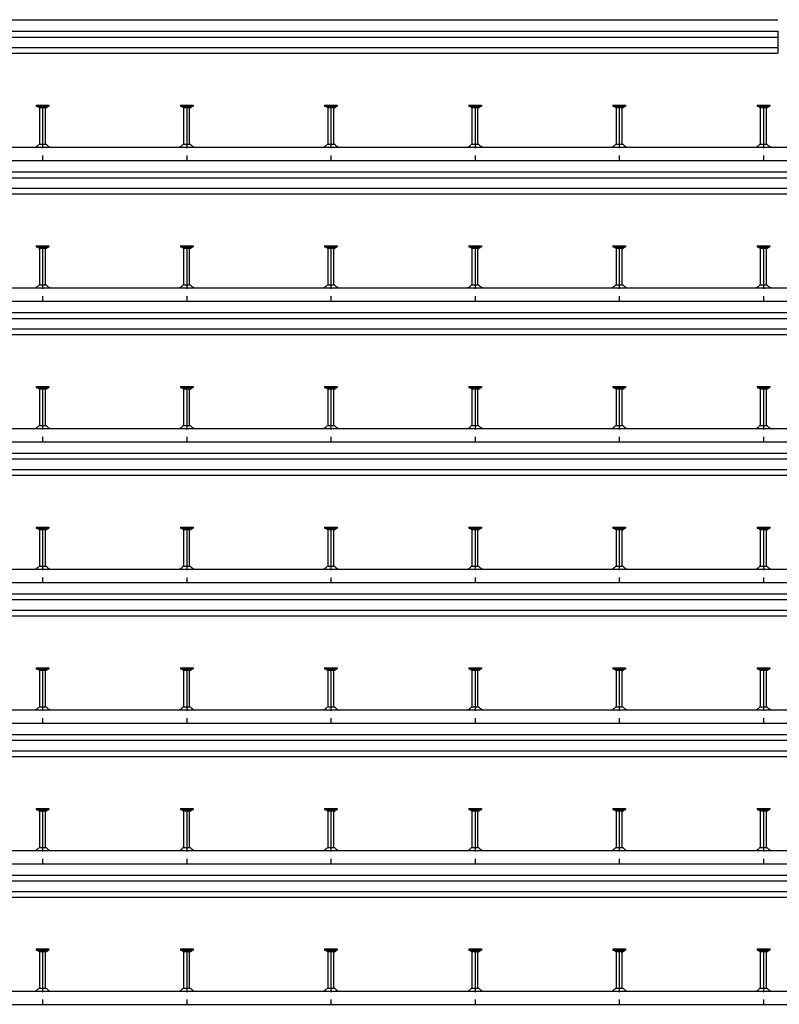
# Model space of a CAD drawing. Header units: millimetres. Extents: x -218 to 5910, y -4299 to 2743.
# Tile 10 of 21: x 1076 to 2393, y -2533 to -825. Entities that reach past the tile are written whole.
import ezdxf

# ---------------------------------------------------------------- set-up
doc = ezdxf.new("R2010")
doc.units = ezdxf.units.MM
doc.header["$LTSCALE"] = 10
doc.linetypes.add('MITTE2', pattern=[1.125, 0.75, -0.125, 0.125, -0.125])
doc.layers.add('HALFEN', color=2, linetype='CONTINUOUS')

msp = doc.modelspace()

# ---------------------------------------------------------------- linework, layer by layer
at = {"layer": 'HALFEN'}
for p, q in [((-159.8, -824.8), (2390.2, -824.8)), ((-159.8, -844.8), (2390.2, -844.8)), ((2390.2, -844.8), (2390.2, -882.8)), ((-159.8, -854.8), (2390.2, -854.8)), ((-159.8, -872.8), (2390.2, -872.8)), ((-159.8, -882.8), (2390.2, -882.8)), ((1104.3, -972.8), (1126.2, -972.8)), ((1104.3, -972.8), (1104.3, -975)), ((1110.2, -972.8), (1110.2, -975)), ((1120.3, -972.8), (1120.3, -975)), ((1126.2, -972.8), (1126.2, -975)), ((1354.3, -972.8), (1376.2, -972.8)), ((1354.3, -972.8), (1354.3, -975)), ((1360.2, -972.8), (1360.2, -975)), ((1370.3, -972.8), (1370.3, -975)), ((1376.2, -972.8), (1376.2, -975)), ((1604.3, -972.8), (1604.3, -975)), ((1604.3, -972.8), (1626.2, -972.8)), ((1610.2, -972.8), (1610.2, -975)), ((1620.3, -972.8), (1620.3, -975)), ((1626.2, -972.8), (1626.2, -975)), ((1854.3, -972.8), (1876.2, -972.8)), ((1854.3, -972.8), (1854.3, -975)), ((1860.2, -972.8), (1860.2, -975)), ((1870.3, -972.8), (1870.3, -975)), ((1876.2, -972.8), (1876.2, -975)), ((2104.3, -972.8), (2104.3, -975)), ((2104.3, -972.8), (2126.2, -972.8)), ((2110.2, -972.8), (2110.2, -975)), ((2120.3, -972.8), (2120.3, -975)), ((2126.2, -972.8), (2126.2, -975)), ((2354.3, -972.8), (2376.2, -972.8)), ((2354.3, -972.8), (2354.3, -975)), ((2360.2, -972.8), (2360.2, -975)), ((2370.3, -972.8), (2370.3, -975)), ((2376.2, -972.8), (2376.2, -975)), ((1104.3, -975), (1126.2, -975)), ((1109.7, -977.5), (1105.4, -975)), ((1110.2, -1040.5), (1110.2, -978.3)), ((1119.8, -977.8), (1110.7, -977.8)), ((1120.2, -1040.5), (1120.2, -978.3)), ((1120.7, -977.5), (1125.1, -975)), ((1354.3, -975), (1376.2, -975)), ((1359.7, -977.5), (1355.4, -975)), ((1360.2, -1040.5), (1360.2, -978.3)), ((1369.8, -977.8), (1360.7, -977.8)), ((1370.2, -1040.5), (1370.2, -978.3)), ((1370.7, -977.5), (1375.1, -975)), ((1604.3, -975), (1626.2, -975)), ((1609.7, -977.5), (1605.4, -975)), ((1610.2, -1040.5), (1610.2, -978.3)), ((1619.8, -977.8), (1610.7, -977.8)), ((1620.2, -1040.5), (1620.2, -978.3)), ((1620.7, -977.5), (1625.1, -975)), ((1854.3, -975), (1876.2, -975)), ((1859.7, -977.5), (1855.4, -975)), ((1860.2, -1040.5), (1860.2, -978.3)), ((1869.8, -977.8), (1860.7, -977.8)), ((1870.2, -1040.5), (1870.2, -978.3)), ((1870.7, -977.5), (1875.1, -975)), ((2104.3, -975), (2126.2, -975)), ((2109.7, -977.5), (2105.4, -975)), ((2110.2, -1040.5), (2110.2, -978.3)), ((2119.8, -977.8), (2110.7, -977.8)), ((2120.2, -1040.5), (2120.2, -978.3)), ((2120.7, -977.5), (2125.1, -975)), ((2354.3, -975), (2376.2, -975)), ((2359.7, -977.5), (2355.4, -975)), ((2360.2, -1040.5), (2360.2, -978.3)), ((2369.8, -977.8), (2360.7, -977.8)), ((2370.2, -1040.5), (2370.2, -978.3)), ((2370.7, -977.5), (2375.1, -975)), ((1109, -1040.5), (1121.5, -1040.5)), ((1359, -1040.5), (1371.5, -1040.5)), ((1609, -1040.5), (1621.5, -1040.5)), ((1859, -1040.5), (1871.5, -1040.5)), ((2109, -1040.5), (2121.5, -1040.5)), ((2359, -1040.5), (2371.5, -1040.5)), ((-159.8, -1045.8), (2640.2, -1045.8)), ((-159.8, -1068.8), (2640.2, -1068.8)), ((-159.8, -1088.8), (2640.2, -1088.8)), ((-159.8, -1098.8), (2640.2, -1098.8)), ((-159.8, -1116.8), (2640.2, -1116.8)), ((-159.8, -1126.8), (2640.2, -1126.8)), ((1104.3, -1216.8), (1126.2, -1216.8)), ((1104.3, -1216.8), (1104.3, -1219)), ((1104.3, -1219), (1126.2, -1219)), ((1109.7, -1221.5), (1105.4, -1219)), ((1110.2, -1216.8), (1110.2, -1219)), ((1110.2, -1284.5), (1110.2, -1222.3)), ((1119.8, -1221.8), (1110.7, -1221.8)), ((1120.2, -1284.5), (1120.2, -1222.3)), ((1120.3, -1216.8), (1120.3, -1219)), ((1120.7, -1221.5), (1125.1, -1219)), ((1126.2, -1216.8), (1126.2, -1219)), ((1354.3, -1216.8), (1376.2, -1216.8)), ((1354.3, -1216.8), (1354.3, -1219)), ((1354.3, -1219), (1376.2, -1219)), ((1359.7, -1221.5), (1355.4, -1219)), ((1360.2, -1216.8), (1360.2, -1219)), ((1360.2, -1284.5), (1360.2, -1222.3)), ((1369.8, -1221.8), (1360.7, -1221.8)), ((1370.2, -1284.5), (1370.2, -1222.3)), ((1370.3, -1216.8), (1370.3, -1219)), ((1370.7, -1221.5), (1375.1, -1219)), ((1376.2, -1216.8), (1376.2, -1219)), ((1604.3, -1216.8), (1626.2, -1216.8)), ((1604.3, -1216.8), (1604.3, -1219)), ((1604.3, -1219), (1626.2, -1219)), ((1609.7, -1221.5), (1605.4, -1219)), ((1610.2, -1216.8), (1610.2, -1219)), ((1610.2, -1284.5), (1610.2, -1222.3)), ((1619.8, -1221.8), (1610.7, -1221.8)), ((1620.2, -1284.5), (1620.2, -1222.3)), ((1620.3, -1216.8), (1620.3, -1219)), ((1620.7, -1221.5), (1625.1, -1219)), ((1626.2, -1216.8), (1626.2, -1219)), ((1854.3, -1216.8), (1854.3, -1219)), ((1854.3, -1216.8), (1876.2, -1216.8)), ((1854.3, -1219), (1876.2, -1219)), ((1859.7, -1221.5), (1855.4, -1219)), ((1860.2, -1216.8), (1860.2, -1219)), ((1860.2, -1284.5), (1860.2, -1222.3)), ((1869.8, -1221.8), (1860.7, -1221.8)), ((1870.2, -1284.5), (1870.2, -1222.3)), ((1870.3, -1216.8), (1870.3, -1219)), ((1870.7, -1221.5), (1875.1, -1219)), ((1876.2, -1216.8), (1876.2, -1219)), ((2104.3, -1216.8), (2104.3, -1219)), ((2104.3, -1216.8), (2126.2, -1216.8)), ((2104.3, -1219), (2126.2, -1219)), ((2109.7, -1221.5), (2105.4, -1219)), ((2110.2, -1216.8), (2110.2, -1219)), ((2110.2, -1284.5), (2110.2, -1222.3)), ((2119.8, -1221.8), (2110.7, -1221.8)), ((2120.2, -1284.5), (2120.2, -1222.3)), ((2120.3, -1216.8), (2120.3, -1219)), ((2120.7, -1221.5), (2125.1, -1219)), ((2126.2, -1216.8), (2126.2, -1219)), ((2354.3, -1216.8), (2354.3, -1219)), ((2354.3, -1216.8), (2376.2, -1216.8)), ((2354.3, -1219), (2376.2, -1219)), ((2359.7, -1221.5), (2355.4, -1219)), ((2360.2, -1216.8), (2360.2, -1219)), ((2360.2, -1284.5), (2360.2, -1222.3)), ((2369.8, -1221.8), (2360.7, -1221.8)), ((2370.2, -1284.5), (2370.2, -1222.3)), ((2370.3, -1216.8), (2370.3, -1219)), ((2370.7, -1221.5), (2375.1, -1219)), ((2376.2, -1216.8), (2376.2, -1219)), ((-159.8, -1289.8), (2870.2, -1289.8)), ((1109, -1284.5), (1121.5, -1284.5)), ((1359, -1284.5), (1371.5, -1284.5)), ((1609, -1284.5), (1621.5, -1284.5)), ((1859, -1284.5), (1871.5, -1284.5)), ((2109, -1284.5), (2121.5, -1284.5)), ((2359, -1284.5), (2371.5, -1284.5)), ((-159.8, -1312.8), (2870.2, -1312.8)), ((-159.8, -1332.8), (2870.2, -1332.8)), ((-159.8, -1342.8), (2870.2, -1342.8)), ((-159.8, -1360.8), (2870.2, -1360.8)), ((-159.8, -1370.8), (2870.2, -1370.8)), ((1104.3, -1460.8), (1126.2, -1460.8)), ((1104.3, -1460.8), (1104.3, -1463)), ((1104.3, -1463), (1126.2, -1463)), ((1109.7, -1465.5), (1105.4, -1463)), ((1110.2, -1460.8), (1110.2, -1463)), ((1110.2, -1528.5), (1110.2, -1466.3)), ((1119.8, -1465.8), (1110.7, -1465.8)), ((1120.2, -1528.5), (1120.2, -1466.3)), ((1120.3, -1460.8), (1120.3, -1463)), ((1120.7, -1465.5), (1125.1, -1463)), ((1126.2, -1460.8), (1126.2, -1463)), ((1354.3, -1460.8), (1354.3, -1463)), ((1354.3, -1460.8), (1376.2, -1460.8)), ((1354.3, -1463), (1376.2, -1463)), ((1359.7, -1465.5), (1355.4, -1463)), ((1360.2, -1460.8), (1360.2, -1463)), ((1360.2, -1528.5), (1360.2, -1466.3)), ((1369.8, -1465.8), (1360.7, -1465.8)), ((1370.2, -1528.5), (1370.2, -1466.3)), ((1370.3, -1460.8), (1370.3, -1463)), ((1370.7, -1465.5), (1375.1, -1463)), ((1376.2, -1460.8), (1376.2, -1463)), ((1604.3, -1460.8), (1626.2, -1460.8)), ((1604.3, -1460.8), (1604.3, -1463)), ((1604.3, -1463), (1626.2, -1463)), ((1609.7, -1465.5), (1605.4, -1463)), ((1610.2, -1460.8), (1610.2, -1463)), ((1610.2, -1528.5), (1610.2, -1466.3)), ((1619.8, -1465.8), (1610.7, -1465.8)), ((1620.2, -1528.5), (1620.2, -1466.3)), ((1620.3, -1460.8), (1620.3, -1463)), ((1620.7, -1465.5), (1625.1, -1463)), ((1626.2, -1460.8), (1626.2, -1463)), ((1854.3, -1460.8), (1854.3, -1463)), ((1854.3, -1460.8), (1876.2, -1460.8)), ((1854.3, -1463), (1876.2, -1463)), ((1859.7, -1465.5), (1855.4, -1463)), ((1860.2, -1460.8), (1860.2, -1463)), ((1860.2, -1528.5), (1860.2, -1466.3)), ((1869.8, -1465.8), (1860.7, -1465.8)), ((1870.2, -1528.5), (1870.2, -1466.3)), ((1870.3, -1460.8), (1870.3, -1463)), ((1870.7, -1465.5), (1875.1, -1463)), ((1876.2, -1460.8), (1876.2, -1463)), ((2104.3, -1460.8), (2126.2, -1460.8)), ((2104.3, -1460.8), (2104.3, -1463)), ((2104.3, -1463), (2126.2, -1463)), ((2109.7, -1465.5), (2105.4, -1463)), ((2110.2, -1460.8), (2110.2, -1463)), ((2110.2, -1528.5), (2110.2, -1466.3)), ((2119.8, -1465.8), (2110.7, -1465.8)), ((2120.2, -1528.5), (2120.2, -1466.3)), ((2120.3, -1460.8), (2120.3, -1463)), ((2120.7, -1465.5), (2125.1, -1463)), ((2126.2, -1460.8), (2126.2, -1463)), ((2354.3, -1460.8), (2376.2, -1460.8)), ((2354.3, -1460.8), (2354.3, -1463)), ((2354.3, -1463), (2376.2, -1463)), ((2359.7, -1465.5), (2355.4, -1463)), ((2360.2, -1460.8), (2360.2, -1463)), ((2360.2, -1528.5), (2360.2, -1466.3)), ((2369.8, -1465.8), (2360.7, -1465.8)), ((2370.2, -1528.5), (2370.2, -1466.3)), ((2370.3, -1460.8), (2370.3, -1463)), ((2370.7, -1465.5), (2375.1, -1463)), ((2376.2, -1460.8), (2376.2, -1463)), ((-159.8, -1533.8), (3140.2, -1533.8)), ((1109, -1528.5), (1121.5, -1528.5)), ((1359, -1528.5), (1371.5, -1528.5)), ((1609, -1528.5), (1621.5, -1528.5)), ((1859, -1528.5), (1871.5, -1528.5)), ((2109, -1528.5), (2121.5, -1528.5)), ((2359, -1528.5), (2371.5, -1528.5)), ((-159.8, -1556.8), (3140.2, -1556.8)), ((-159.8, -1576.8), (3140.2, -1576.8)), ((-159.8, -1586.8), (3140.2, -1586.8)), ((-159.8, -1604.8), (3140.2, -1604.8)), ((-159.8, -1614.8), (3140.2, -1614.8)), ((1104.3, -1704.8), (1126.2, -1704.8)), ((1104.3, -1704.8), (1104.3, -1707)), ((1104.3, -1707), (1126.2, -1707)), ((1109.7, -1709.5), (1105.4, -1707)), ((1110.2, -1704.8), (1110.2, -1707)), ((1120.3, -1704.8), (1120.3, -1707)), ((1120.7, -1709.5), (1125.1, -1707)), ((1126.2, -1704.8), (1126.2, -1707)), ((1354.3, -1704.8), (1376.2, -1704.8)), ((1354.3, -1704.8), (1354.3, -1707)), ((1354.3, -1707), (1376.2, -1707)), ((1359.7, -1709.5), (1355.4, -1707)), ((1360.2, -1704.8), (1360.2, -1707)), ((1370.3, -1704.8), (1370.3, -1707)), ((1370.7, -1709.5), (1375.1, -1707)), ((1376.2, -1704.8), (1376.2, -1707)), ((1604.3, -1704.8), (1604.3, -1707)), ((1604.3, -1704.8), (1626.2, -1704.8)), ((1604.3, -1707), (1626.2, -1707)), ((1609.7, -1709.5), (1605.4, -1707)), ((1610.2, -1704.8), (1610.2, -1707)), ((1620.3, -1704.8), (1620.3, -1707)), ((1620.7, -1709.5), (1625.1, -1707)), ((1626.2, -1704.8), (1626.2, -1707)), ((1854.3, -1704.8), (1876.2, -1704.8)), ((1854.3, -1704.8), (1854.3, -1707)), ((1854.3, -1707), (1876.2, -1707)), ((1859.7, -1709.5), (1855.4, -1707)), ((1860.2, -1704.8), (1860.2, -1707)), ((1870.3, -1704.8), (1870.3, -1707)), ((1870.7, -1709.5), (1875.1, -1707)), ((1876.2, -1704.8), (1876.2, -1707)), ((2104.3, -1704.8), (2104.3, -1707)), ((2104.3, -1704.8), (2126.2, -1704.8)), ((2104.3, -1707), (2126.2, -1707)), ((2109.7, -1709.5), (2105.4, -1707)), ((2110.2, -1704.8), (2110.2, -1707)), ((2120.3, -1704.8), (2120.3, -1707)), ((2120.7, -1709.5), (2125.1, -1707)), ((2126.2, -1704.8), (2126.2, -1707)), ((2354.3, -1704.8), (2376.2, -1704.8)), ((2354.3, -1704.8), (2354.3, -1707)), ((2354.3, -1707), (2376.2, -1707)), ((2359.7, -1709.5), (2355.4, -1707)), ((2360.2, -1704.8), (2360.2, -1707)), ((2370.3, -1704.8), (2370.3, -1707)), ((2370.7, -1709.5), (2375.1, -1707)), ((2376.2, -1704.8), (2376.2, -1707)), ((1110.2, -1772.5), (1110.2, -1710.3)), ((1119.8, -1709.8), (1110.7, -1709.8)), ((1120.2, -1772.5), (1120.2, -1710.3)), ((1360.2, -1772.5), (1360.2, -1710.3)), ((1369.8, -1709.8), (1360.7, -1709.8)), ((1370.2, -1772.5), (1370.2, -1710.3)), ((1610.2, -1772.5), (1610.2, -1710.3)), ((1619.8, -1709.8), (1610.7, -1709.8)), ((1620.2, -1772.5), (1620.2, -1710.3)), ((1860.2, -1772.5), (1860.2, -1710.3)), ((1869.8, -1709.8), (1860.7, -1709.8)), ((1870.2, -1772.5), (1870.2, -1710.3)), ((2110.2, -1772.5), (2110.2, -1710.3)), ((2119.8, -1709.8), (2110.7, -1709.8)), ((2120.2, -1772.5), (2120.2, -1710.3)), ((2360.2, -1772.5), (2360.2, -1710.3)), ((2369.8, -1709.8), (2360.7, -1709.8)), ((2370.2, -1772.5), (2370.2, -1710.3)), ((1109, -1772.5), (1121.5, -1772.5)), ((1359, -1772.5), (1371.5, -1772.5)), ((1609, -1772.5), (1621.5, -1772.5)), ((1859, -1772.5), (1871.5, -1772.5)), ((2109, -1772.5), (2121.5, -1772.5)), ((2359, -1772.5), (2371.5, -1772.5)), ((-159.8, -1777.8), (3390.2, -1777.8)), ((-159.8, -1800.8), (3390.2, -1800.8)), ((-159.8, -1820.8), (3390.2, -1820.8)), ((-159.8, -1830.8), (3390.2, -1830.8)), ((-159.8, -1848.8), (3390.2, -1848.8)), ((-159.8, -1858.8), (3390.2, -1858.8)), ((1104.3, -1948.8), (1126.2, -1948.8)), ((1104.3, -1948.8), (1104.3, -1951)), ((1104.3, -1951), (1126.2, -1951)), ((1109.7, -1953.5), (1105.4, -1951)), ((1110.2, -1948.8), (1110.2, -1951)), ((1110.2, -2016.5), (1110.2, -1954.3)), ((1119.8, -1953.8), (1110.7, -1953.8)), ((1120.2, -2016.5), (1120.2, -1954.3)), ((1120.3, -1948.8), (1120.3, -1951)), ((1120.7, -1953.5), (1125.1, -1951)), ((1126.2, -1948.8), (1126.2, -1951)), ((1354.3, -1948.8), (1376.2, -1948.8)), ((1354.3, -1948.8), (1354.3, -1951)), ((1354.3, -1951), (1376.2, -1951)), ((1359.7, -1953.5), (1355.4, -1951)), ((1360.2, -1948.8), (1360.2, -1951)), ((1360.2, -2016.5), (1360.2, -1954.3)), ((1369.8, -1953.8), (1360.7, -1953.8)), ((1370.2, -2016.5), (1370.2, -1954.3)), ((1370.3, -1948.8), (1370.3, -1951)), ((1370.7, -1953.5), (1375.1, -1951)), ((1376.2, -1948.8), (1376.2, -1951)), ((1604.3, -1948.8), (1604.3, -1951)), ((1604.3, -1948.8), (1626.2, -1948.8)), ((1604.3, -1951), (1626.2, -1951)), ((1609.7, -1953.5), (1605.4, -1951)), ((1610.2, -1948.8), (1610.2, -1951)), ((1610.2, -2016.5), (1610.2, -1954.3)), ((1619.8, -1953.8), (1610.7, -1953.8)), ((1620.2, -2016.5), (1620.2, -1954.3)), ((1620.3, -1948.8), (1620.3, -1951)), ((1620.7, -1953.5), (1625.1, -1951)), ((1626.2, -1948.8), (1626.2, -1951)), ((1854.3, -1948.8), (1876.2, -1948.8)), ((1854.3, -1948.8), (1854.3, -1951)), ((1854.3, -1951), (1876.2, -1951)), ((1859.7, -1953.5), (1855.4, -1951)), ((1860.2, -1948.8), (1860.2, -1951)), ((1860.2, -2016.5), (1860.2, -1954.3)), ((1869.8, -1953.8), (1860.7, -1953.8)), ((1870.2, -2016.5), (1870.2, -1954.3)), ((1870.3, -1948.8), (1870.3, -1951)), ((1870.7, -1953.5), (1875.1, -1951)), ((1876.2, -1948.8), (1876.2, -1951)), ((2104.3, -1948.8), (2104.3, -1951)), ((2104.3, -1948.8), (2126.2, -1948.8)), ((2104.3, -1951), (2126.2, -1951)), ((2109.7, -1953.5), (2105.4, -1951)), ((2110.2, -1948.8), (2110.2, -1951)), ((2110.2, -2016.5), (2110.2, -1954.3)), ((2119.8, -1953.8), (2110.7, -1953.8)), ((2120.2, -2016.5), (2120.2, -1954.3)), ((2120.3, -1948.8), (2120.3, -1951)), ((2120.7, -1953.5), (2125.1, -1951)), ((2126.2, -1948.8), (2126.2, -1951)), ((2354.3, -1948.8), (2376.2, -1948.8)), ((2354.3, -1948.8), (2354.3, -1951)), ((2354.3, -1951), (2376.2, -1951)), ((2359.7, -1953.5), (2355.4, -1951)), ((2360.2, -1948.8), (2360.2, -1951)), ((2360.2, -2016.5), (2360.2, -1954.3)), ((2369.8, -1953.8), (2360.7, -1953.8)), ((2370.2, -2016.5), (2370.2, -1954.3)), ((2370.3, -1948.8), (2370.3, -1951)), ((2370.7, -1953.5), (2375.1, -1951)), ((2376.2, -1948.8), (2376.2, -1951)), ((-159.8, -2021.8), (3640.2, -2021.8)), ((1109, -2016.5), (1121.5, -2016.5)), ((1359, -2016.5), (1371.5, -2016.5)), ((1609, -2016.5), (1621.5, -2016.5)), ((1859, -2016.5), (1871.5, -2016.5)), ((2109, -2016.5), (2121.5, -2016.5)), ((2359, -2016.5), (2371.5, -2016.5)), ((-159.8, -2044.8), (3640.2, -2044.8)), ((-159.8, -2064.8), (3640.2, -2064.8)), ((-159.8, -2074.8), (3640.2, -2074.8)), ((-159.8, -2092.8), (3640.2, -2092.8)), ((-159.8, -2102.8), (3640.2, -2102.8)), ((1104.3, -2192.8), (1126.2, -2192.8)), ((1104.3, -2192.8), (1104.3, -2195)), ((1104.3, -2195), (1126.2, -2195)), ((1109.7, -2197.5), (1105.4, -2195)), ((1110.2, -2192.8), (1110.2, -2195)), ((1110.2, -2260.5), (1110.2, -2198.3)), ((1119.8, -2197.8), (1110.7, -2197.8)), ((1120.2, -2260.5), (1120.2, -2198.3)), ((1120.3, -2192.8), (1120.3, -2195)), ((1120.7, -2197.5), (1125.1, -2195)), ((1126.2, -2192.8), (1126.2, -2195)), ((1354.3, -2192.8), (1376.2, -2192.8)), ((1354.3, -2192.8), (1354.3, -2195)), ((1354.3, -2195), (1376.2, -2195)), ((1359.7, -2197.5), (1355.4, -2195)), ((1360.2, -2192.8), (1360.2, -2195)), ((1360.2, -2260.5), (1360.2, -2198.3)), ((1369.8, -2197.8), (1360.7, -2197.8)), ((1370.2, -2260.5), (1370.2, -2198.3)), ((1370.3, -2192.8), (1370.3, -2195)), ((1370.7, -2197.5), (1375.1, -2195)), ((1376.2, -2192.8), (1376.2, -2195)), ((1604.3, -2192.8), (1604.3, -2195)), ((1604.3, -2192.8), (1626.2, -2192.8)), ((1604.3, -2195), (1626.2, -2195)), ((1609.7, -2197.5), (1605.4, -2195)), ((1610.2, -2192.8), (1610.2, -2195)), ((1610.2, -2260.5), (1610.2, -2198.3)), ((1619.8, -2197.8), (1610.7, -2197.8)), ((1620.2, -2260.5), (1620.2, -2198.3)), ((1620.3, -2192.8), (1620.3, -2195)), ((1620.7, -2197.5), (1625.1, -2195)), ((1626.2, -2192.8), (1626.2, -2195)), ((1854.3, -2192.8), (1876.2, -2192.8)), ((1854.3, -2192.8), (1854.3, -2195)), ((1854.3, -2195), (1876.2, -2195)), ((1859.7, -2197.5), (1855.4, -2195)), ((1860.2, -2192.8), (1860.2, -2195)), ((1860.2, -2260.5), (1860.2, -2198.3)), ((1869.8, -2197.8), (1860.7, -2197.8)), ((1870.2, -2260.5), (1870.2, -2198.3)), ((1870.3, -2192.8), (1870.3, -2195)), ((1870.7, -2197.5), (1875.1, -2195)), ((1876.2, -2192.8), (1876.2, -2195)), ((2104.3, -2192.8), (2104.3, -2195)), ((2104.3, -2192.8), (2126.2, -2192.8)), ((2104.3, -2195), (2126.2, -2195)), ((2109.7, -2197.5), (2105.4, -2195)), ((2110.2, -2192.8), (2110.2, -2195)), ((2110.2, -2260.5), (2110.2, -2198.3)), ((2119.8, -2197.8), (2110.7, -2197.8)), ((2120.2, -2260.5), (2120.2, -2198.3)), ((2120.3, -2192.8), (2120.3, -2195)), ((2120.7, -2197.5), (2125.1, -2195)), ((2126.2, -2192.8), (2126.2, -2195)), ((2354.3, -2192.8), (2376.2, -2192.8)), ((2354.3, -2192.8), (2354.3, -2195)), ((2354.3, -2195), (2376.2, -2195)), ((2359.7, -2197.5), (2355.4, -2195)), ((2360.2, -2192.8), (2360.2, -2195)), ((2360.2, -2260.5), (2360.2, -2198.3)), ((2369.8, -2197.8), (2360.7, -2197.8)), ((2370.2, -2260.5), (2370.2, -2198.3)), ((2370.3, -2192.8), (2370.3, -2195)), ((2370.7, -2197.5), (2375.1, -2195)), ((2376.2, -2192.8), (2376.2, -2195)), ((-159.8, -2265.8), (3890.2, -2265.8)), ((1109, -2260.5), (1121.5, -2260.5)), ((1359, -2260.5), (1371.5, -2260.5)), ((1609, -2260.5), (1621.5, -2260.5)), ((1859, -2260.5), (1871.5, -2260.5)), ((2109, -2260.5), (2121.5, -2260.5)), ((2359, -2260.5), (2371.5, -2260.5)), ((-159.8, -2288.8), (3890.2, -2288.8)), ((-159.8, -2308.8), (3890.2, -2308.8)), ((-159.8, -2318.8), (3890.2, -2318.8)), ((-159.8, -2336.8), (3890.2, -2336.8)), ((-159.8, -2346.8), (3890.2, -2346.8)), ((1104.3, -2436.8), (1126.2, -2436.8)), ((1104.3, -2436.8), (1104.3, -2439)), ((1104.3, -2439), (1126.2, -2439)), ((1109.7, -2441.5), (1105.4, -2439)), ((1110.2, -2436.8), (1110.2, -2439)), ((1110.2, -2504.5), (1110.2, -2442.3)), ((1119.8, -2441.8), (1110.7, -2441.8)), ((1120.2, -2504.5), (1120.2, -2442.3)), ((1120.3, -2436.8), (1120.3, -2439)), ((1120.7, -2441.5), (1125.1, -2439)), ((1126.2, -2436.8), (1126.2, -2439)), ((1354.3, -2436.8), (1376.2, -2436.8)), ((1354.3, -2436.8), (1354.3, -2439)), ((1354.3, -2439), (1376.2, -2439)), ((1359.7, -2441.5), (1355.4, -2439)), ((1360.2, -2436.8), (1360.2, -2439)), ((1360.2, -2504.5), (1360.2, -2442.3)), ((1369.8, -2441.8), (1360.7, -2441.8)), ((1370.2, -2504.5), (1370.2, -2442.3)), ((1370.3, -2436.8), (1370.3, -2439)), ((1370.7, -2441.5), (1375.1, -2439)), ((1376.2, -2436.8), (1376.2, -2439)), ((1604.3, -2436.8), (1604.3, -2439)), ((1604.3, -2436.8), (1626.2, -2436.8)), ((1604.3, -2439), (1626.2, -2439)), ((1609.7, -2441.5), (1605.4, -2439)), ((1610.2, -2436.8), (1610.2, -2439)), ((1610.2, -2504.5), (1610.2, -2442.3)), ((1619.8, -2441.8), (1610.7, -2441.8)), ((1620.2, -2504.5), (1620.2, -2442.3)), ((1620.3, -2436.8), (1620.3, -2439)), ((1620.7, -2441.5), (1625.1, -2439)), ((1626.2, -2436.8), (1626.2, -2439)), ((1854.3, -2436.8), (1876.2, -2436.8)), ((1854.3, -2436.8), (1854.3, -2439)), ((1854.3, -2439), (1876.2, -2439)), ((1859.7, -2441.5), (1855.4, -2439)), ((1860.2, -2436.8), (1860.2, -2439)), ((1860.2, -2504.5), (1860.2, -2442.3)), ((1869.8, -2441.8), (1860.7, -2441.8)), ((1870.2, -2504.5), (1870.2, -2442.3)), ((1870.3, -2436.8), (1870.3, -2439)), ((1870.7, -2441.5), (1875.1, -2439)), ((1876.2, -2436.8), (1876.2, -2439)), ((2104.3, -2436.8), (2104.3, -2439)), ((2104.3, -2436.8), (2126.2, -2436.8)), ((2104.3, -2439), (2126.2, -2439)), ((2109.7, -2441.5), (2105.4, -2439)), ((2110.2, -2436.8), (2110.2, -2439)), ((2110.2, -2504.5), (2110.2, -2442.3)), ((2119.8, -2441.8), (2110.7, -2441.8)), ((2120.2, -2504.5), (2120.2, -2442.3)), ((2120.3, -2436.8), (2120.3, -2439)), ((2120.7, -2441.5), (2125.1, -2439)), ((2126.2, -2436.8), (2126.2, -2439)), ((2354.3, -2436.8), (2376.2, -2436.8)), ((2354.3, -2436.8), (2354.3, -2439)), ((2354.3, -2439), (2376.2, -2439)), ((2359.7, -2441.5), (2355.4, -2439)), ((2360.2, -2436.8), (2360.2, -2439)), ((2360.2, -2504.5), (2360.2, -2442.3)), ((2369.8, -2441.8), (2360.7, -2441.8)), ((2370.2, -2504.5), (2370.2, -2442.3)), ((2370.3, -2436.8), (2370.3, -2439)), ((2370.7, -2441.5), (2375.1, -2439)), ((2376.2, -2436.8), (2376.2, -2439)), ((-159.8, -2509.8), (4140.2, -2509.8)), ((1109, -2504.5), (1121.5, -2504.5)), ((1359, -2504.5), (1371.5, -2504.5)), ((1609, -2504.5), (1621.5, -2504.5)), ((1859, -2504.5), (1871.5, -2504.5)), ((2109, -2504.5), (2121.5, -2504.5)), ((2359, -2504.5), (2371.5, -2504.5)), ((-159.8, -2532.8), (4140.2, -2532.8))]:
    msp.add_line(p, q, dxfattribs=at)
at = {"layer": 'HALFEN', "color": 1, "linetype": 'MITTE2', "ltscale": 10}
for p, q in [((1115.2, -972.8), (1115.2, -1068.8)), ((1365.2, -972.8), (1365.2, -1068.8)), ((1615.2, -972.8), (1615.2, -1068.8)), ((1865.2, -972.8), (1865.2, -1068.8)), ((2115.2, -972.8), (2115.2, -1068.8)), ((2365.2, -972.8), (2365.2, -1068.8)), ((1115.2, -1216.8), (1115.2, -1312.8)), ((1365.2, -1216.8), (1365.2, -1312.8)), ((1615.2, -1216.8), (1615.2, -1312.8)), ((1865.2, -1216.8), (1865.2, -1312.8)), ((2115.2, -1216.8), (2115.2, -1312.8)), ((2365.2, -1216.8), (2365.2, -1312.8)), ((1115.2, -1460.8), (1115.2, -1556.8)), ((1365.2, -1460.8), (1365.2, -1556.8)), ((1615.2, -1460.8), (1615.2, -1556.8)), ((1865.2, -1460.8), (1865.2, -1556.8)), ((2115.2, -1460.8), (2115.2, -1556.8)), ((2365.2, -1460.8), (2365.2, -1556.8)), ((1115.2, -1704.8), (1115.2, -1800.8)), ((1365.2, -1704.8), (1365.2, -1800.8)), ((1615.2, -1704.8), (1615.2, -1800.8)), ((1865.2, -1704.8), (1865.2, -1800.8)), ((2115.2, -1704.8), (2115.2, -1800.8)), ((2365.2, -1704.8), (2365.2, -1800.8)), ((1115.2, -1948.8), (1115.2, -2044.8)), ((1365.2, -1948.8), (1365.2, -2044.8)), ((1615.2, -1948.8), (1615.2, -2044.8)), ((1865.2, -1948.8), (1865.2, -2044.8)), ((2115.2, -1948.8), (2115.2, -2044.8)), ((2365.2, -1948.8), (2365.2, -2044.8)), ((1115.2, -2192.8), (1115.2, -2288.8)), ((1365.2, -2192.8), (1365.2, -2288.8)), ((1615.2, -2192.8), (1615.2, -2288.8)), ((1865.2, -2192.8), (1865.2, -2288.8)), ((2115.2, -2192.8), (2115.2, -2288.8)), ((2365.2, -2192.8), (2365.2, -2288.8)), ((1115.2, -2436.8), (1115.2, -2532.8)), ((1365.2, -2436.8), (1365.2, -2532.8)), ((1615.2, -2436.8), (1615.2, -2532.8)), ((1865.2, -2436.8), (1865.2, -2532.8)), ((2115.2, -2436.8), (2115.2, -2532.8)), ((2365.2, -2436.8), (2365.2, -2532.8))]:
    msp.add_line(p, q, dxfattribs=at)
at = {"layer": 'HALFEN'}
for centre, radius, start, end in [((1109.2, -978.3), 1, 0, 60), ((1121.2, -978.3), 1, 120, 180), ((1359.2, -978.3), 1, 0, 60), ((1371.2, -978.3), 1, 120, 180), ((1609.2, -978.3), 1, 0, 60), ((1621.2, -978.3), 1, 120, 180), ((1859.2, -978.3), 1, 0, 60), ((1871.2, -978.3), 1, 120, 180), ((2109.2, -978.3), 1, 0, 60), ((2121.2, -978.3), 1, 120, 180), ((2359.2, -978.3), 1, 0, 60), ((2371.2, -978.3), 1, 120, 180), ((1094.7, -1030.5), 17.4, 305.3444, 325.0185), ((1135.8, -1030.5), 17.4, 214.9815, 234.6556), ((1344.7, -1030.5), 17.4, 305.3444, 325.0185), ((1385.8, -1030.5), 17.4, 214.9815, 234.6556), ((1594.7, -1030.5), 17.4, 305.3444, 325.0185), ((1635.8, -1030.5), 17.4, 214.9815, 234.6556), ((1844.7, -1030.5), 17.4, 305.3444, 325.0185), ((1885.8, -1030.5), 17.4, 214.9815, 234.6556), ((2094.7, -1030.5), 17.4, 305.3444, 325.0185), ((2135.8, -1030.5), 17.4, 214.9815, 234.6556), ((2344.7, -1030.5), 17.4, 305.3444, 325.0185), ((2385.8, -1030.5), 17.4, 214.9815, 234.6556), ((1101.6, -1040.2), 5.54, 270, 305.3444), ((1128.9, -1040.2), 5.54, 234.6556, 270), ((1351.6, -1040.2), 5.54, 270, 305.3444), ((1378.9, -1040.2), 5.54, 234.6556, 270), ((1601.6, -1040.2), 5.54, 270, 305.3444), ((1628.9, -1040.2), 5.54, 234.6556, 270), ((1851.6, -1040.2), 5.54, 270, 305.3444), ((1878.9, -1040.2), 5.54, 234.6556, 270), ((2101.6, -1040.2), 5.54, 270, 305.3444), ((2128.9, -1040.2), 5.54, 234.6556, 270), ((2351.6, -1040.2), 5.54, 270, 305.3444), ((2378.9, -1040.2), 5.54, 234.6556, 270), ((1109.2, -1222.3), 1, 0, 60), ((1121.2, -1222.3), 1, 120, 180), ((1359.2, -1222.3), 1, 0, 60), ((1371.2, -1222.3), 1, 120, 180), ((1609.2, -1222.3), 1, 0, 60), ((1621.2, -1222.3), 1, 120, 180), ((1859.2, -1222.3), 1, 0, 60), ((1871.2, -1222.3), 1, 120, 180), ((2109.2, -1222.3), 1, 0, 60), ((2121.2, -1222.3), 1, 120, 180), ((2359.2, -1222.3), 1, 0, 60), ((2371.2, -1222.3), 1, 120, 180), ((1101.6, -1284.2), 5.54, 270, 305.3444), ((1094.7, -1274.5), 17.4, 305.3444, 325.0185), ((1135.8, -1274.5), 17.4, 214.9815, 234.6556), ((1128.9, -1284.2), 5.54, 234.6556, 270), ((1351.6, -1284.2), 5.54, 270, 305.3444), ((1344.7, -1274.5), 17.4, 305.3444, 325.0185), ((1385.8, -1274.5), 17.4, 214.9815, 234.6556), ((1378.9, -1284.2), 5.54, 234.6556, 270), ((1601.6, -1284.2), 5.54, 270, 305.3444), ((1594.7, -1274.5), 17.4, 305.3444, 325.0185), ((1635.8, -1274.5), 17.4, 214.9815, 234.6556), ((1628.9, -1284.2), 5.54, 234.6556, 270), ((1851.6, -1284.2), 5.54, 270, 305.3444), ((1844.7, -1274.5), 17.4, 305.3444, 325.0185), ((1885.8, -1274.5), 17.4, 214.9815, 234.6556), ((1878.9, -1284.2), 5.54, 234.6556, 270), ((2101.6, -1284.2), 5.54, 270, 305.3444), ((2094.7, -1274.5), 17.4, 305.3444, 325.0185), ((2135.8, -1274.5), 17.4, 214.9815, 234.6556), ((2128.9, -1284.2), 5.54, 234.6556, 270), ((2351.6, -1284.2), 5.54, 270, 305.3444), ((2344.7, -1274.5), 17.4, 305.3444, 325.0185), ((2385.8, -1274.5), 17.4, 214.9815, 234.6556), ((2378.9, -1284.2), 5.54, 234.6556, 270), ((1109.2, -1466.3), 1, 0, 60), ((1121.2, -1466.3), 1, 120, 180), ((1359.2, -1466.3), 1, 0, 60), ((1371.2, -1466.3), 1, 120, 180), ((1609.2, -1466.3), 1, 0, 60), ((1621.2, -1466.3), 1, 120, 180), ((1859.2, -1466.3), 1, 0, 60), ((1871.2, -1466.3), 1, 120, 180), ((2109.2, -1466.3), 1, 0, 60), ((2121.2, -1466.3), 1, 120, 180), ((2359.2, -1466.3), 1, 0, 60), ((2371.2, -1466.3), 1, 120, 180), ((1101.6, -1528.2), 5.54, 270, 305.3444), ((1094.7, -1518.5), 17.4, 305.3444, 325.0185), ((1135.8, -1518.5), 17.4, 214.9815, 234.6556), ((1128.9, -1528.2), 5.54, 234.6556, 270), ((1351.6, -1528.2), 5.54, 270, 305.3444), ((1344.7, -1518.5), 17.4, 305.3444, 325.0185), ((1385.8, -1518.5), 17.4, 214.9815, 234.6556), ((1378.9, -1528.2), 5.54, 234.6556, 270), ((1601.6, -1528.2), 5.54, 270, 305.3444), ((1594.7, -1518.5), 17.4, 305.3444, 325.0185), ((1635.8, -1518.5), 17.4, 214.9815, 234.6556), ((1628.9, -1528.2), 5.54, 234.6556, 270), ((1851.6, -1528.2), 5.54, 270, 305.3444), ((1844.7, -1518.5), 17.4, 305.3444, 325.0185), ((1885.8, -1518.5), 17.4, 214.9815, 234.6556), ((1878.9, -1528.2), 5.54, 234.6556, 270), ((2101.6, -1528.2), 5.54, 270, 305.3444), ((2094.7, -1518.5), 17.4, 305.3444, 325.0185), ((2135.8, -1518.5), 17.4, 214.9815, 234.6556), ((2128.9, -1528.2), 5.54, 234.6556, 270), ((2351.6, -1528.2), 5.54, 270, 305.3444), ((2344.7, -1518.5), 17.4, 305.3444, 325.0185), ((2385.8, -1518.5), 17.4, 214.9815, 234.6556), ((2378.9, -1528.2), 5.54, 234.6556, 270), ((1109.2, -1710.3), 1, 0, 60), ((1121.2, -1710.3), 1, 120, 180), ((1359.2, -1710.3), 1, 0, 60), ((1371.2, -1710.3), 1, 120, 180), ((1609.2, -1710.3), 1, 0, 60), ((1621.2, -1710.3), 1, 120, 180), ((1859.2, -1710.3), 1, 0, 60), ((1871.2, -1710.3), 1, 120, 180), ((2109.2, -1710.3), 1, 0, 60), ((2121.2, -1710.3), 1, 120, 180), ((2359.2, -1710.3), 1, 0, 60), ((2371.2, -1710.3), 1, 120, 180), ((1094.7, -1762.5), 17.4, 305.3444, 325.0185), ((1135.8, -1762.5), 17.4, 214.9815, 234.6556), ((1344.7, -1762.5), 17.4, 305.3444, 325.0185), ((1385.8, -1762.5), 17.4, 214.9815, 234.6556), ((1594.7, -1762.5), 17.4, 305.3444, 325.0185), ((1635.8, -1762.5), 17.4, 214.9815, 234.6556), ((1844.7, -1762.5), 17.4, 305.3444, 325.0185), ((1885.8, -1762.5), 17.4, 214.9815, 234.6556), ((2094.7, -1762.5), 17.4, 305.3444, 325.0185), ((2135.8, -1762.5), 17.4, 214.9815, 234.6556), ((2344.7, -1762.5), 17.4, 305.3444, 325.0185), ((2385.8, -1762.5), 17.4, 214.9815, 234.6556), ((1101.6, -1772.2), 5.54, 270, 305.3444), ((1128.9, -1772.2), 5.54, 234.6556, 270), ((1351.6, -1772.2), 5.54, 270, 305.3444), ((1378.9, -1772.2), 5.54, 234.6556, 270), ((1601.6, -1772.2), 5.54, 270, 305.3444), ((1628.9, -1772.2), 5.54, 234.6556, 270), ((1851.6, -1772.2), 5.54, 270, 305.3444), ((1878.9, -1772.2), 5.54, 234.6556, 270), ((2101.6, -1772.2), 5.54, 270, 305.3444), ((2128.9, -1772.2), 5.54, 234.6556, 270), ((2351.6, -1772.2), 5.54, 270, 305.3444), ((2378.9, -1772.2), 5.54, 234.6556, 270), ((1109.2, -1954.3), 1, 0, 60), ((1121.2, -1954.3), 1, 120, 180), ((1359.2, -1954.3), 1, 0, 60), ((1371.2, -1954.3), 1, 120, 180), ((1609.2, -1954.3), 1, 0, 60), ((1621.2, -1954.3), 1, 120, 180), ((1859.2, -1954.3), 1, 0, 60), ((1871.2, -1954.3), 1, 120, 180), ((2109.2, -1954.3), 1, 0, 60), ((2121.2, -1954.3), 1, 120, 180), ((2359.2, -1954.3), 1, 0, 60), ((2371.2, -1954.3), 1, 120, 180), ((1101.6, -2016.2), 5.54, 270, 305.3444), ((1094.7, -2006.5), 17.4, 305.3444, 325.0185), ((1135.8, -2006.5), 17.4, 214.9815, 234.6556), ((1128.9, -2016.2), 5.54, 234.6556, 270), ((1351.6, -2016.2), 5.54, 270, 305.3444), ((1344.7, -2006.5), 17.4, 305.3444, 325.0185), ((1385.8, -2006.5), 17.4, 214.9815, 234.6556), ((1378.9, -2016.2), 5.54, 234.6556, 270), ((1601.6, -2016.2), 5.54, 270, 305.3444), ((1594.7, -2006.5), 17.4, 305.3444, 325.0185), ((1635.8, -2006.5), 17.4, 214.9815, 234.6556), ((1628.9, -2016.2), 5.54, 234.6556, 270), ((1851.6, -2016.2), 5.54, 270, 305.3444), ((1844.7, -2006.5), 17.4, 305.3444, 325.0185), ((1885.8, -2006.5), 17.4, 214.9815, 234.6556), ((1878.9, -2016.2), 5.54, 234.6556, 270), ((2101.6, -2016.2), 5.54, 270, 305.3444), ((2094.7, -2006.5), 17.4, 305.3444, 325.0185), ((2135.8, -2006.5), 17.4, 214.9815, 234.6556), ((2128.9, -2016.2), 5.54, 234.6556, 270), ((2351.6, -2016.2), 5.54, 270, 305.3444), ((2344.7, -2006.5), 17.4, 305.3444, 325.0185), ((2385.8, -2006.5), 17.4, 214.9815, 234.6556), ((2378.9, -2016.2), 5.54, 234.6556, 270), ((1109.2, -2198.3), 1, 0, 60), ((1121.2, -2198.3), 1, 120, 180), ((1359.2, -2198.3), 1, 0, 60), ((1371.2, -2198.3), 1, 120, 180), ((1609.2, -2198.3), 1, 0, 60), ((1621.2, -2198.3), 1, 120, 180), ((1859.2, -2198.3), 1, 0, 60), ((1871.2, -2198.3), 1, 120, 180), ((2109.2, -2198.3), 1, 0, 60), ((2121.2, -2198.3), 1, 120, 180), ((2359.2, -2198.3), 1, 0, 60), ((2371.2, -2198.3), 1, 120, 180), ((1101.6, -2260.2), 5.54, 270, 305.3444), ((1094.7, -2250.5), 17.4, 305.3444, 325.0185), ((1135.8, -2250.5), 17.4, 214.9815, 234.6556), ((1128.9, -2260.2), 5.54, 234.6556, 270), ((1351.6, -2260.2), 5.54, 270, 305.3444), ((1344.7, -2250.5), 17.4, 305.3444, 325.0185), ((1385.8, -2250.5), 17.4, 214.9815, 234.6556), ((1378.9, -2260.2), 5.54, 234.6556, 270), ((1601.6, -2260.2), 5.54, 270, 305.3444), ((1594.7, -2250.5), 17.4, 305.3444, 325.0185), ((1635.8, -2250.5), 17.4, 214.9815, 234.6556), ((1628.9, -2260.2), 5.54, 234.6556, 270), ((1851.6, -2260.2), 5.54, 270, 305.3444), ((1844.7, -2250.5), 17.4, 305.3444, 325.0185), ((1885.8, -2250.5), 17.4, 214.9815, 234.6556), ((1878.9, -2260.2), 5.54, 234.6556, 270), ((2101.6, -2260.2), 5.54, 270, 305.3444), ((2094.7, -2250.5), 17.4, 305.3444, 325.0185), ((2135.8, -2250.5), 17.4, 214.9815, 234.6556), ((2128.9, -2260.2), 5.54, 234.6556, 270), ((2351.6, -2260.2), 5.54, 270, 305.3444), ((2344.7, -2250.5), 17.4, 305.3444, 325.0185), ((2385.8, -2250.5), 17.4, 214.9815, 234.6556), ((2378.9, -2260.2), 5.54, 234.6556, 270), ((1109.2, -2442.3), 1, 0, 60), ((1121.2, -2442.3), 1, 120, 180), ((1359.2, -2442.3), 1, 0, 60), ((1371.2, -2442.3), 1, 120, 180), ((1609.2, -2442.3), 1, 0, 60), ((1621.2, -2442.3), 1, 120, 180), ((1859.2, -2442.3), 1, 0, 60), ((1871.2, -2442.3), 1, 120, 180), ((2109.2, -2442.3), 1, 0, 60), ((2121.2, -2442.3), 1, 120, 180), ((2359.2, -2442.3), 1, 0, 60), ((2371.2, -2442.3), 1, 120, 180), ((1101.6, -2504.2), 5.54, 270, 305.3444), ((1094.7, -2494.5), 17.4, 305.3444, 325.0185), ((1135.8, -2494.5), 17.4, 214.9815, 234.6556), ((1128.9, -2504.2), 5.54, 234.6556, 270), ((1351.6, -2504.2), 5.54, 270, 305.3444), ((1344.7, -2494.5), 17.4, 305.3444, 325.0185), ((1385.8, -2494.5), 17.4, 214.9815, 234.6556), ((1378.9, -2504.2), 5.54, 234.6556, 270), ((1601.6, -2504.2), 5.54, 270, 305.3444), ((1594.7, -2494.5), 17.4, 305.3444, 325.0185), ((1635.8, -2494.5), 17.4, 214.9815, 234.6556), ((1628.9, -2504.2), 5.54, 234.6556, 270), ((1851.6, -2504.2), 5.54, 270, 305.3444), ((1844.7, -2494.5), 17.4, 305.3444, 325.0185), ((1885.8, -2494.5), 17.4, 214.9815, 234.6556), ((1878.9, -2504.2), 5.54, 234.6556, 270), ((2101.6, -2504.2), 5.54, 270, 305.3444), ((2094.7, -2494.5), 17.4, 305.3444, 325.0185), ((2135.8, -2494.5), 17.4, 214.9815, 234.6556), ((2128.9, -2504.2), 5.54, 234.6556, 270), ((2351.6, -2504.2), 5.54, 270, 305.3444), ((2344.7, -2494.5), 17.4, 305.3444, 325.0185), ((2385.8, -2494.5), 17.4, 214.9815, 234.6556), ((2378.9, -2504.2), 5.54, 234.6556, 270)]:
    msp.add_arc(centre, radius, start, end, dxfattribs=at)

doc.saveas('drawing.dxf')
